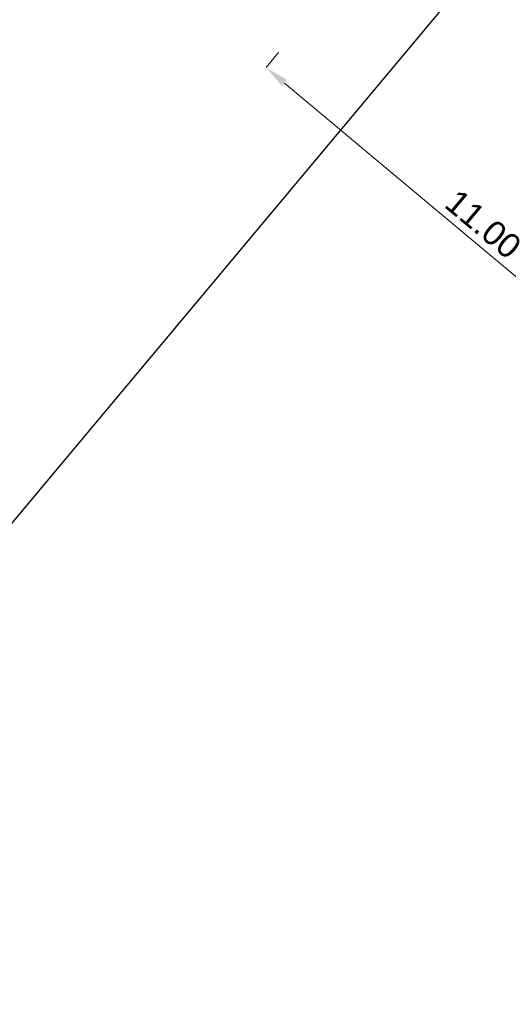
# Model space of a CAD drawing. Header units: metres. Extents: x 176029 to 179341, y 406836 to 408537.
# Tile 23 of 27: x 176675 to 176685, y 407822 to 407842. Entities that reach past the tile are written whole.
import ezdxf

# ---------------------------------------------------------------- set-up
doc = ezdxf.new("R2010")
doc.units = ezdxf.units.M
doc.header["$PDMODE"] = 3
doc.header["$PDSIZE"] = 1
doc.layers.add('N-ET-VVV-LUS 1', color=10, linetype='Continuous')
doc.styles.add('NLCS-ISO-ANNOTATIVE-T25', font='arial.ttf', dxfattribs={"height": 2.5})
doc.dimstyles.new('NLCS-ANNOTATIVE-T25-PIJL_l3_h1', dxfattribs={"dimtxt": 2.5, "dimasz": 2.5, "dimexe": 2, "dimexo": 2, "dimgap": 0.7, "dimtad": 1, "dimdec": 3, "dimzin": 0, "dimdsep": 46, "dimtxsty": 'NLCS-ISO-ANNOTATIVE-T25', "dimcen": 2.5, "dimdle": 2, "dimclrd": 256, "dimclre": 256, "dimclrt": 256, "dimadec": 1, "dimazin": 0, "dimtfac": 1, "dimtdec": 3, "dimtofl": 0, "dimtmove": 1, "dimatfit": 0, "dimfxl": 2, "dimfxlon": 1, "dimtfillclr": 256, "dimtolj": 1, "dimtzin": 0, "dimlwd": 18, "dimlwe": 18, "dimarcsym": 0})

# ---------------------------------------------------------------- blocks, each defined once
blk = doc.blocks.new('*D93')
at = {"layer": 'Defpoints', "color": 0, "transparency": 16777216}
for p in [(176679.9223865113, 407841.2875852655), (176679.9223865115, 407841.2875852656), (176688.3609601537, 407834.228729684, 2.294516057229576e-07)]:
    blk.add_point(p, dxfattribs=at)
at = {"layer": 'N-ET-VVV-LUS 1', "lineweight": 18, "transparency": 16777216}
for p, q in [((176679.9223865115, 407841.2875852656), (176680.1790329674, 407841.5943956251)), ((176687.9774472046, 407834.5495377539), (176680.3058994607, 407840.9667771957)), ((176688.3609601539, 407834.228729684), (176688.6176066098, 407834.5355400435))]:
    blk.add_line(p, q, dxfattribs=at)
at = {"layer": 'N-ET-VVV-LUS 1', "transparency": 16777216}
for points in [[(176680.3593674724, 407841.0306960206), (176680.2524314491, 407840.9028583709), (176679.9223865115, 407841.2875852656)], [(176688.0309152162, 407834.6134565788), (176687.9239791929, 407834.4856189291), (176688.3609601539, 407834.228729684)]]:
    blk.add_solid(points, dxfattribs=at)
at = {"layer": 'N-ET-VVV-LUS 1', "transparency": 16777216, "insert": (176684.3952955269, 407838.061352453), "char_height": 0.5, "attachment_point": 5, "rotation": 320.08756319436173, "style": 'NLCS-ISO-ANNOTATIVE-T25'}
blk.add_mtext('\\A1;11.00', dxfattribs=at)

msp = doc.modelspace()

# ---------------------------------------------------------------- linework, layer by layer
at = {"layer": 'N-ET-VVV-LUS 1'}
msp.add_lwpolyline([(176716.1466095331, 407881.4726001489), (176703.3990999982, 407866.2360000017), (176692.8161000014, 407853.5850000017), (176686.7066164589, 407846.2810208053), (176685.2111146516, 407847.2990839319), (176686.3946288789, 407845.9081119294), (176676.0399000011, 407833.5293999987), (176657.6987802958, 407811.6048012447), (176656.2176344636, 407812.601516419), (176657.4082105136, 407811.2568000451), (176650.1182999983, 407802.542800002), (176641.1884049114, 407791.8669718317), (176640.0165164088, 407793.0244281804), (176641.0831085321, 407791.7319587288), (176630.0677862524, 407778.5720996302), (176618.1185000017, 407764.2782999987), (176618.8104086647, 407761.3219579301), (176616.9295937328, 407762.3266911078)], dxfattribs=at)

# ---------------------------------------------------------------- dimensions: what is measured, and where the dimension line sits
dim = msp.add_aligned_dim(p1=(176688.3609601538, 407834.228729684, 2.294516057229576e-07), p2=(176679.9223865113, 407841.2875852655), distance=-1.753616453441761e-10, dimstyle='NLCS-ANNOTATIVE-T25-PIJL_l3_h1', override={"dimdec": 2}, dxfattribs=at)
dim.commit()
dim.dimension.update_dxf_attribs({"geometry": '*D93', "text_midpoint": (176684.3952955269, 407838.061352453)})

doc.saveas('drawing.dxf')
